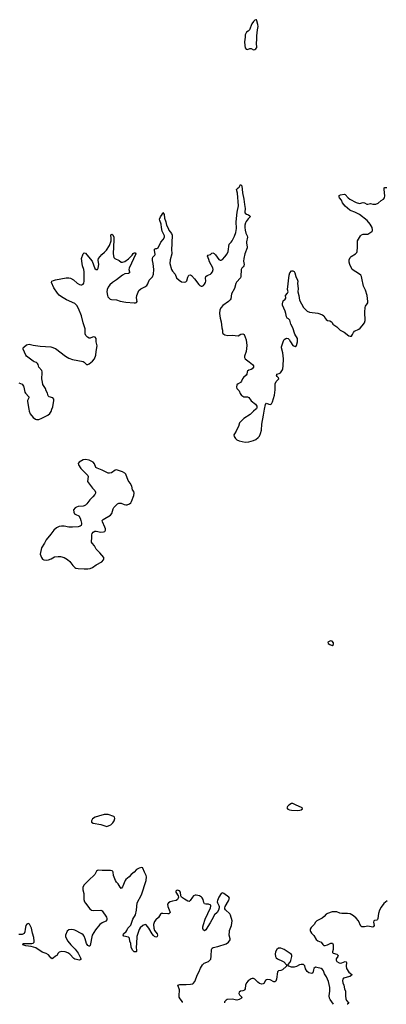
# Model space of a CAD drawing. Header units: inches. Extents: x 1552086 to 1694788, y 812325 to 917226.
# Tile 52 of 109: x 1623007 to 1629158, y 820009 to 836542. Entities that reach past the tile are written whole.
import ezdxf

# ---------------------------------------------------------------- set-up
doc = ezdxf.new("R2010")
doc.units = ezdxf.units.IN
doc.header["$MEASUREMENT"] = 0
doc.layers.add('B6822', color=7, linetype='Continuous')
doc.layers.add('B6823', color=7, linetype='Continuous')

msp = doc.modelspace()

# ---------------------------------------------------------------- linework, layer by layer
at = {"layer": 'B6822', "color": 6, "elevation": 800}
for points in [[(1623160, 830000), (1623166, 829970), (1623182, 829922), (1623230, 829865), (1623270, 829836), (1623290, 829830), (1623330, 829830), (1623379, 829850), (1623478, 829902), (1623510, 829932), (1623535, 829965), (1623546, 830000)], [(1626967, 830000), (1626928, 829970), (1626876, 829910), (1626770, 829843), (1626709, 829791), (1626697, 829770), (1626678, 829710), (1626653, 829670), (1626638, 829630), (1626609, 829590), (1626601, 829570), (1626605, 829545), (1626627, 829507), (1626650, 829486), (1626691, 829470), (1626791, 829449), (1626850, 829455), (1626930, 829475), (1626970, 829495), (1627010, 829527), (1627030, 829550), (1627050, 829591), (1627063, 829650), (1627072, 829750), (1627096, 829904), (1627115, 830000)], [(1625738, 820039), (1625737, 820050), (1625699, 820099), (1625683, 820130), (1625680, 820150), (1625686, 820250), (1625660, 820330), (1625696, 820344), (1625798, 820342), (1625874, 820346), (1625910, 820352), (1625920, 820360), (1625943, 820390), (1625990, 820510), (1626013, 820547), (1626043, 820617), (1626073, 820670), (1626103, 820697), (1626174, 820730), (1626199, 820750), (1626212, 820768), (1626222, 820818), (1626227, 820930), (1626234, 820950), (1626255, 820965), (1626330, 820977), (1626470, 821023), (1626510, 821052), (1626541, 821090), (1626541, 821110), (1626523, 821170), (1626525, 821230), (1626527, 821250), (1626558, 821330), (1626572, 821410), (1626544, 821503), (1626530, 821529), (1626458, 821598), (1626449, 821610), (1626447, 821630), (1626452, 821650), (1626510, 821748), (1626528, 821790), (1626518, 821810), (1626430, 821872), (1626410, 821881), (1626386, 821870), (1626347, 821810), (1626324, 821750), (1626322, 821730), (1626326, 821710), (1626350, 821670), (1626356, 821650), (1626354, 821630), (1626341, 821590), (1626318, 821550), (1626278, 821510), (1626230, 821430), (1626204, 821376), (1626163, 821317), (1626130, 821258), (1626110, 821243), (1626090, 821255), (1626080, 821280), (1626080, 821310), (1626088, 821348), (1626121, 821439), (1626211, 821630), (1626216, 821656), (1626213, 821673), (1626172, 821692), (1626130, 821688), (1626110, 821695), (1626096, 821716), (1626087, 821770), (1626070, 821797), (1626056, 821810), (1626021, 821830), (1625970, 821844), (1625950, 821844), (1625922, 821830), (1625905, 821810), (1625869, 821751), (1625850, 821737), (1625830, 821740), (1625770, 821774), (1625724, 821810), (1625712, 821832), (1625703, 821890), (1625690, 821912), (1625670, 821922), (1625650, 821924), (1625641, 821919), (1625629, 821910), (1625629, 821890), (1625666, 821830), (1625669, 821810), (1625666, 821790), (1625656, 821770), (1625630, 821750), (1625570, 821740), (1625532, 821728), (1625504, 821710), (1625489, 821690), (1625490, 821650), (1625527, 821570), (1625530, 821550), (1625523, 821537), (1625511, 821529), (1625492, 821528), (1625410, 821535), (1625387, 821533), (1625370, 821522), (1625333, 821467), (1625291, 821430), (1625270, 821401), (1625253, 821347), (1625255, 821290), (1625268, 821248), (1625311, 821190), (1625318, 821170), (1625315, 821150), (1625310, 821144), (1625290, 821136), (1625270, 821145), (1625250, 821164), (1625228, 821190), (1625172, 821290), (1625130, 821344), (1625110, 821348), (1625070, 821331), (1625030, 821295), (1625010, 821266), (1624971, 821150), (1624968, 821032), (1624961, 820970), (1624969, 820910), (1624966, 820894), (1624960, 820890), (1624930, 820891), (1624903, 820910), (1624883, 820950), (1624876, 820970), (1624871, 821030), (1624857, 821070), (1624850, 821119), (1624830, 821137), (1624752, 821152), (1624740, 821170), (1624751, 821190), (1624794, 821230), (1624806, 821250), (1624820, 821290), (1624850, 821314), (1624870, 821338), (1624904, 821436), (1624951, 821510), (1624966, 821590), (1624977, 821710), (1625050, 821845), (1625127, 822090), (1625135, 822150), (1625130, 822170), (1625099, 822230), (1625074, 822294), (1625070, 822299), (1625050, 822304), (1625010, 822294), (1624968, 822270), (1624930, 822227), (1624875, 822190), (1624845, 822150), (1624790, 822106), (1624778, 822090), (1624730, 821979), (1624710, 821955), (1624690, 821976), (1624661, 822030), (1624630, 822058), (1624612, 822090), (1624582, 822170), (1624575, 822230), (1624570, 822239), (1624559, 822250), (1624530, 822256), (1624390, 822258), (1624330, 822264), (1624310, 822256), (1624298, 822242), (1624270, 822190), (1624160, 822090), (1624085, 822010), (1624067, 821970), (1624064, 821930), (1624084, 821870), (1624085, 821850), (1624080, 821810), (1624083, 821770), (1624096, 821730), (1624108, 821708), (1624183, 821610), (1624210, 821590), (1624245, 821585), (1624368, 821588), (1624390, 821578), (1624461, 821470), (1624470, 821450), (1624470, 821430), (1624450, 821405), (1624390, 821377), (1624349, 821350), (1624281, 821259), (1624225, 821170), (1624190, 820998), (1624175, 820985), (1624170, 820984), (1624150, 820998), (1624130, 821030), (1624107, 821110), (1624090, 821152), (1624070, 821173), (1624047, 821190), (1623930, 821254), (1623910, 821260), (1623870, 821263), (1623830, 821259), (1623801, 821239), (1623776, 821170), (1623774, 821150), (1623779, 821130), (1623816, 821070), (1623865, 821010), (1623937, 820937), (1623988, 820870), (1624029, 820790), (1624033, 820770), (1624030, 820762), (1624010, 820752), (1623930, 820768), (1623916, 820776), (1623850, 820850), (1623812, 820872), (1623770, 820888), (1623710, 820898), (1623670, 820886), (1623652, 820870), (1623627, 820830), (1623610, 820820), (1623570, 820782), (1623550, 820772), (1623530, 820789), (1623514, 820814), (1623490, 820838), (1623450, 820860), (1623385, 820885), (1623276, 820956), (1623197, 820977), (1623108, 820990), (1623058, 821010), (1623062, 821030), (1623068, 821032), (1623210, 821031), (1623230, 821034), (1623250, 821054), (1623252, 821070), (1623244, 821130), (1623221, 821201), (1623203, 821290), (1623190, 821323), (1623170, 821354), (1623150, 821363), (1623125, 821355), (1623109, 821331), (1623097, 821270), (1623094, 821226), (1623082, 821198), (1623050, 821179), (1622990, 821180)], [(1629174, 821746), (1629118, 821702), (1629070, 821638), (1629044, 821590), (1629025, 821535), (1629016, 821450), (1629010, 821433), (1628997, 821423), (1628963, 821417), (1628948, 821410), (1628944, 821390), (1628954, 821330), (1628944, 821316), (1628930, 821306), (1628850, 821319), (1628790, 821307), (1628747, 821310), (1628730, 821321), (1628690, 821410), (1628650, 821458), (1628610, 821493), (1628550, 821526), (1628510, 821535), (1628410, 821533), (1628379, 821539), (1628330, 821559), (1628279, 821561), (1628250, 821559), (1628170, 821533), (1628150, 821520), (1628118, 821482), (1628084, 821456), (1627992, 821408), (1627972, 821388), (1627948, 821350), (1627899, 821301), (1627880, 821270), (1627878, 821250), (1627885, 821230), (1627904, 821204), (1627945, 821165), (1627979, 821099), (1628010, 821075), (1628063, 821050), (1628091, 821011), (1628110, 820995), (1628130, 820994), (1628170, 821005), (1628230, 821037), (1628255, 821035), (1628264, 821010), (1628267, 820950), (1628266, 820930), (1628253, 820890), (1628258, 820878), (1628268, 820868), (1628329, 820850), (1628348, 820830), (1628344, 820810), (1628318, 820770), (1628317, 820750), (1628330, 820730), (1628366, 820706), (1628382, 820702), (1628414, 820706), (1628470, 820728), (1628483, 820723), (1628492, 820712), (1628484, 820650), (1628490, 820610), (1628532, 820550), (1628578, 820510), (1628578, 820502), (1628576, 820490), (1628544, 820476), (1628439, 820450), (1628428, 820432), (1628424, 820410), (1628427, 820370), (1628445, 820330), (1628457, 820270), (1628475, 820230), (1628474, 820150), (1628482, 820102), (1628492, 820072), (1628531, 820030), (1628507, 820010), (1628504, 820009)], [(1628273, 820011), (1628216, 820090), (1628207, 820110), (1628201, 820150), (1628209, 820231), (1628208, 820290), (1628187, 820390), (1628154, 820470), (1628122, 820522), (1628107, 820570), (1628090, 820595), (1628063, 820610), (1627991, 820629), (1627970, 820630), (1627943, 820610), (1627934, 820590), (1627923, 820537), (1627910, 820526), (1627860, 820540), (1627830, 820562), (1627805, 820605), (1627790, 820656), (1627770, 820678), (1627730, 820678), (1627704, 820670), (1627650, 820642), (1627610, 820632), (1627570, 820634), (1627522, 820650), (1627506, 820670), (1627546, 820714), (1627558, 820742), (1627574, 820810), (1627572, 820830), (1627565, 820845), (1627544, 820864), (1627444, 820930), (1627390, 820950), (1627350, 820951), (1627324, 820930), (1627299, 820890), (1627294, 820850), (1627299, 820810), (1627309, 820790), (1627333, 820770), (1627415, 820735), (1627440, 820720), (1627486, 820670), (1627481, 820650), (1627418, 820590), (1627390, 820576), (1627350, 820570), (1627330, 820553), (1627317, 820430), (1627304, 820396), (1627290, 820386), (1627270, 820387), (1627210, 820418), (1627170, 820424), (1627150, 820418), (1627134, 820406), (1627102, 820358), (1627090, 820350), (1627070, 820346), (1627030, 820359), (1627001, 820381), (1626950, 820430), (1626930, 820440), (1626910, 820441), (1626890, 820435), (1626838, 820402), (1626810, 820370), (1626797, 820330), (1626791, 820270), (1626781, 820250), (1626770, 820240), (1626750, 820233), (1626709, 820231), (1626687, 820213), (1626686, 820190), (1626693, 820170), (1626733, 820130), (1626728, 820110), (1626690, 820090), (1626650, 820080), (1626570, 820095), (1626490, 820090), (1626470, 820079), (1626445, 820050), (1626442, 820032)]]:
    msp.add_lwpolyline(points, dxfattribs=at)
for points in [[(1624110, 829157), (1624071, 829149), (1624003, 829110), (1623988, 829090), (1623991, 829070), (1624030, 829008), (1624147, 828890), (1624154, 828870), (1624144, 828790), (1624230, 828674), (1624270, 828635), (1624281, 828610), (1624279, 828590), (1624267, 828570), (1624235, 828530), (1624183, 828477), (1624134, 828410), (1624111, 828390), (1624090, 828377), (1624070, 828372), (1623990, 828368), (1623961, 828359), (1623935, 828345), (1623911, 828310), (1623916, 828270), (1623927, 828247), (1623950, 828231), (1623996, 828210), (1624019, 828170), (1624035, 828130), (1624043, 828090), (1624045, 828070), (1624038, 828050), (1624022, 828038), (1623990, 828029), (1623890, 828021), (1623830, 828023), (1623750, 828038), (1623710, 828038), (1623670, 828031), (1623622, 828010), (1623578, 827970), (1623530, 827901), (1623453, 827810), (1623425, 827750), (1623370, 827674), (1623349, 827570), (1623370, 827510), (1623390, 827484), (1623410, 827473), (1623450, 827469), (1623487, 827473), (1623532, 827490), (1623590, 827520), (1623650, 827530), (1623691, 827530), (1623750, 827514), (1623810, 827480), (1623846, 827446), (1623896, 827376), (1623930, 827345), (1623950, 827335), (1623987, 827327), (1624090, 827320), (1624150, 827320), (1624190, 827325), (1624230, 827341), (1624292, 827390), (1624383, 827437), (1624412, 827470), (1624421, 827490), (1624417, 827510), (1624352, 827592), (1624290, 827650), (1624263, 827710), (1624224, 827750), (1624211, 827770), (1624210, 827790), (1624219, 827830), (1624217, 827890), (1624224, 827916), (1624242, 827938), (1624270, 827951), (1624290, 827952), (1624370, 827938), (1624410, 827942), (1624434, 827950), (1624445, 827970), (1624447, 827990), (1624437, 828023), (1624394, 828110), (1624393, 828130), (1624406, 828150), (1624530, 828220), (1624551, 828250), (1624575, 828330), (1624586, 828350), (1624630, 828398), (1624650, 828413), (1624670, 828421), (1624710, 828421), (1624759, 828399), (1624790, 828393), (1624810, 828394), (1624850, 828410), (1624870, 828430), (1624880, 828450), (1624919, 828550), (1624925, 828590), (1624919, 828619), (1624898, 828650), (1624887, 828710), (1624859, 828759), (1624824, 828804), (1624789, 828910), (1624770, 828930), (1624730, 828951), (1624630, 828983), (1624610, 828980), (1624546, 828934), (1624513, 828927), (1624490, 828930), (1624390, 828977), (1624304, 829010), (1624285, 829025), (1624263, 829083), (1624239, 829110), (1624170, 829145)], [(1628230, 826111), (1628210, 826108), (1628176, 826090), (1628185, 826070), (1628210, 826049), (1628250, 826036), (1628270, 826048), (1628270, 826081), (1628250, 826107)], [(1627590, 823382), (1627570, 823380), (1627524, 823350), (1627499, 823330), (1627492, 823310), (1627508, 823288), (1627535, 823275), (1627567, 823267), (1627670, 823265), (1627710, 823270), (1627730, 823276), (1627750, 823290), (1627746, 823310), (1627636, 823356)], [(1624470, 823198), (1624426, 823194), (1624331, 823170), (1624275, 823150), (1624230, 823121), (1624212, 823090), (1624212, 823070), (1624239, 823050), (1624370, 823026), (1624450, 822998), (1624470, 822997), (1624510, 823009), (1624536, 823024), (1624570, 823058), (1624591, 823090), (1624602, 823130), (1624599, 823150), (1624584, 823164), (1624490, 823195)]]:
    msp.add_lwpolyline(points, close=True, dxfattribs=at)
at = {"layer": 'B6823', "color": 6, "elevation": 900}
msp.add_lwpolyline([(1626970, 836542), (1626950, 836533), (1626930, 836513), (1626903, 836470), (1626861, 836370), (1626842, 836350), (1626813, 836330), (1626800, 836310), (1626790, 836290), (1626790, 836250), (1626780, 836170), (1626783, 836110), (1626792, 836072), (1626806, 836046), (1626830, 836040), (1626870, 836058), (1626890, 836056), (1626930, 836037), (1626950, 836040), (1626969, 836050), (1626985, 836075), (1626980, 836150), (1626987, 836210), (1626987, 836270), (1626995, 836370), (1627008, 836430), (1627004, 836464), (1626985, 836525), (1626978, 836538)], close=True, dxfattribs=at)
at = {"layer": 'B6823', "color": 6, "elevation": 800}
for points in [[(1623546, 830000), (1623560, 830040), (1623580, 830150), (1623578, 830170), (1623562, 830190), (1623501, 830210), (1623484, 830224), (1623475, 830270), (1623453, 830310), (1623440, 830350), (1623397, 830417), (1623387, 830453), (1623379, 830510), (1623386, 830610), (1623386, 830630), (1623376, 830650), (1623327, 830710), (1623316, 830750), (1623305, 830770), (1623290, 830783), (1623250, 830796), (1623230, 830808), (1623123, 830890), (1623108, 830908), (1623066, 831010), (1623067, 831030), (1623075, 831045), (1623119, 831081), (1623142, 831090), (1623168, 831092), (1623235, 831075), (1623350, 831058), (1623530, 831048), (1623610, 831023), (1623774, 830894), (1623830, 830861), (1623895, 830835), (1624070, 830803), (1624091, 830791), (1624130, 830750), (1624150, 830752), (1624170, 830761), (1624228, 830810), (1624260, 830850), (1624283, 830910), (1624287, 830970), (1624305, 831065), (1624288, 831130), (1624288, 831190), (1624273, 831210), (1624250, 831216), (1624230, 831212), (1624190, 831193), (1624170, 831196), (1624145, 831210), (1624117, 831237), (1624107, 831267), (1624105, 831350), (1624070, 831450), (1624041, 831570), (1623991, 831690), (1623963, 831743), (1623930, 831774), (1623790, 831839), (1623710, 831886), (1623670, 831916), (1623639, 831950), (1623580, 832040), (1623542, 832130), (1623548, 832150), (1623576, 832164), (1623607, 832173), (1623788, 832208), (1623829, 832209), (1623860, 832200), (1623910, 832173), (1623970, 832117), (1624010, 832093), (1624030, 832089), (1624049, 832091), (1624070, 832101), (1624082, 832118), (1624090, 832150), (1624091, 832310), (1624085, 832350), (1624062, 832410), (1624053, 832447), (1624045, 832530), (1624072, 832608), (1624090, 832626), (1624110, 832621), (1624135, 832595), (1624222, 832490), (1624270, 832365), (1624290, 832345), (1624310, 832346), (1624322, 832370), (1624332, 832432), (1624325, 832505), (1624330, 832530), (1624382, 832598), (1624430, 832636), (1624461, 832670), (1624512, 832750), (1624540, 832830), (1624542, 832870), (1624536, 832930), (1624550, 832942), (1624571, 832930), (1624585, 832890), (1624588, 832848), (1624573, 832610), (1624586, 832550), (1624602, 832530), (1624677, 832497), (1624709, 832469), (1624730, 832469), (1624770, 832483), (1624831, 832529), (1624892, 832590), (1624910, 832616), (1624928, 832630), (1624945, 832625), (1624953, 832610), (1624843, 832370), (1624839, 832350), (1624850, 832310), (1624847, 832290), (1624830, 832279), (1624770, 832274), (1624730, 832253), (1624630, 832173), (1624563, 832130), (1624520, 832090), (1624490, 832050), (1624475, 832010), (1624470, 831970), (1624479, 831910), (1624487, 831890), (1624505, 831865), (1624526, 831850), (1624545, 831845), (1624630, 831836), (1624690, 831816), (1624790, 831800), (1624930, 831790), (1624950, 831790), (1624964, 831796), (1624976, 831810), (1624969, 831870), (1624974, 831910), (1625006, 831994), (1625037, 832023), (1625105, 832055), (1625140, 832080), (1625155, 832105), (1625179, 832170), (1625233, 832227), (1625252, 832268), (1625259, 832350), (1625248, 832450), (1625236, 832496), (1625235, 832530), (1625243, 832557), (1625274, 832590), (1625278, 832602), (1625267, 832670), (1625270, 832690), (1625290, 832698), (1625310, 832698), (1625330, 832710), (1625375, 832805), (1625415, 832850), (1625435, 832890), (1625438, 832910), (1625399, 832990), (1625386, 833050), (1625379, 833110), (1625356, 833170), (1625352, 833190), (1625367, 833233), (1625398, 833270), (1625410, 833302), (1625429, 833269), (1625435, 833210), (1625459, 833150), (1625471, 833090), (1625499, 833039), (1625510, 833008), (1625554, 832954), (1625566, 832926), (1625567, 832890), (1625558, 832830), (1625562, 832770), (1625552, 832690), (1625559, 832610), (1625532, 832510), (1625527, 832450), (1625556, 832350), (1625570, 832318), (1625613, 832270), (1625640, 832210), (1625682, 832170), (1625723, 832143), (1625770, 832134), (1625797, 832143), (1625810, 832156), (1625830, 832219), (1625847, 832250), (1625870, 832259), (1625890, 832244), (1625937, 832190), (1626010, 832093), (1626030, 832078), (1626050, 832070), (1626070, 832070), (1626090, 832079), (1626110, 832100), (1626123, 832130), (1626129, 832151), (1626122, 832210), (1626131, 832230), (1626150, 832245), (1626207, 832270), (1626219, 832281), (1626242, 832310), (1626254, 832346), (1626250, 832373), (1626190, 832477), (1626178, 832518), (1626157, 832570), (1626170, 832586), (1626210, 832601), (1626230, 832622), (1626250, 832626), (1626270, 832616), (1626290, 832594), (1626350, 832515), (1626370, 832504), (1626390, 832505), (1626410, 832516), (1626450, 832558), (1626487, 832613), (1626502, 832650), (1626521, 832770), (1626530, 832785), (1626554, 832806), (1626570, 832831), (1626611, 832909), (1626634, 832966), (1626646, 833034), (1626640, 833150), (1626656, 833310), (1626676, 833416), (1626663, 833630), (1626646, 833690), (1626670, 833721), (1626688, 833732), (1626710, 833772), (1626725, 833765), (1626732, 833750), (1626746, 833634), (1626768, 833528), (1626781, 833441), (1626788, 833372), (1626785, 833310), (1626790, 833291), (1626810, 833276), (1626845, 833265), (1626870, 833250), (1626874, 833230), (1626841, 833199), (1626807, 833153), (1626795, 833130), (1626787, 833093), (1626784, 833050), (1626788, 833010), (1626800, 832960), (1626826, 832910), (1626828, 832890), (1626812, 832810), (1626812, 832790), (1626824, 832730), (1626821, 832710), (1626787, 832610), (1626766, 832530), (1626764, 832490), (1626773, 832430), (1626769, 832411), (1626755, 832390), (1626734, 832370), (1626723, 832350), (1626719, 832230), (1626711, 832210), (1626646, 832134), (1626631, 832110), (1626609, 832030), (1626563, 831937), (1626547, 831853), (1626541, 831839), (1626513, 831810), (1626417, 831743), (1626387, 831710), (1626367, 831670), (1626360, 831610), (1626373, 831530), (1626388, 831470), (1626399, 831370), (1626411, 831330), (1626411, 831290), (1626418, 831270), (1626451, 831250), (1626498, 831238), (1626570, 831244), (1626670, 831234), (1626720, 831260), (1626750, 831269), (1626776, 831256), (1626805, 831165), (1626818, 831070), (1626805, 830970), (1626779, 830890), (1626780, 830870), (1626791, 830850), (1626859, 830799), (1626912, 830750), (1626928, 830730), (1626932, 830710), (1626910, 830681), (1626890, 830668), (1626850, 830658), (1626830, 830642), (1626822, 830630), (1626820, 830590), (1626809, 830571), (1626764, 830536), (1626746, 830510), (1626730, 830470), (1626713, 830450), (1626671, 830429), (1626650, 830412), (1626644, 830370), (1626650, 830348), (1626690, 830310), (1626708, 830268), (1626731, 830231), (1626750, 830218), (1626770, 830212), (1626830, 830207), (1626850, 830199), (1626890, 830141), (1626965, 830085), (1626986, 830050), (1626988, 830030), (1626980, 830010), (1626967, 830000)], [(1627115, 830000), (1627130, 830079), (1627150, 830101), (1627185, 830085), (1627210, 830081), (1627230, 830091), (1627250, 830127), (1627285, 830235), (1627294, 830326), (1627291, 830430), (1627310, 830467), (1627357, 830510), (1627351, 830531), (1627328, 830550), (1627315, 830570), (1627319, 830581), (1627324, 830590), (1627360, 830600), (1627385, 830615), (1627418, 830662), (1627423, 830677), (1627429, 830730), (1627432, 830850), (1627423, 830950), (1627401, 831030), (1627401, 831050), (1627432, 831150), (1627446, 831174), (1627470, 831188), (1627490, 831192), (1627510, 831189), (1627531, 831171), (1627550, 831130), (1627590, 831073), (1627630, 831055), (1627650, 831071), (1627670, 831130), (1627671, 831170), (1627667, 831190), (1627623, 831263), (1627590, 831370), (1627555, 831430), (1627538, 831498), (1627518, 831518), (1627494, 831530), (1627482, 831550), (1627475, 831610), (1627464, 831650), (1627419, 831750), (1627418, 831770), (1627430, 831821), (1627461, 831850), (1627470, 831865), (1627473, 831873), (1627468, 831910), (1627503, 831950), (1627509, 831970), (1627499, 832010), (1627529, 832250), (1627542, 832290), (1627570, 832323), (1627590, 832325), (1627610, 832313), (1627622, 832290), (1627638, 832230), (1627667, 832170), (1627672, 832150), (1627671, 832110), (1627680, 832030), (1627672, 831970), (1627693, 831910), (1627701, 831830), (1627770, 831710), (1627830, 831646), (1627867, 831630), (1628010, 831612), (1628090, 831586), (1628110, 831570), (1628130, 831530), (1628150, 831505), (1628170, 831492), (1628210, 831483), (1628236, 831470), (1628250, 831455), (1628262, 831430), (1628330, 831386), (1628383, 831330), (1628450, 831296), (1628530, 831232), (1628550, 831226), (1628572, 831230), (1628590, 831254), (1628608, 831290), (1628626, 831310), (1628695, 831345), (1628718, 831362), (1628756, 831404), (1628790, 831450), (1628803, 831490), (1628800, 831630), (1628805, 831710), (1628812, 831730), (1628839, 831770), (1628848, 831790), (1628850, 831810), (1628836, 831910), (1628810, 831999), (1628774, 832070), (1628750, 832201), (1628740, 832230), (1628729, 832250), (1628710, 832269), (1628588, 832348), (1628545, 832430), (1628537, 832470), (1628538, 832510), (1628550, 832547), (1628570, 832568), (1628640, 832610), (1628666, 832634), (1628672, 832650), (1628676, 832724), (1628673, 832830), (1628725, 832915), (1628744, 832930), (1628770, 832938), (1628850, 832940), (1628917, 832983), (1628926, 832994), (1628929, 833011), (1628920, 833050), (1628890, 833110), (1628836, 833170), (1628710, 833269), (1628630, 833312), (1628571, 833331), (1628545, 833345), (1628470, 833410), (1628425, 833465), (1628404, 833510), (1628374, 833550), (1628365, 833570), (1628370, 833590), (1628390, 833602), (1628450, 833610), (1628466, 833606), (1628517, 833550), (1628547, 833527), (1628650, 833474), (1628710, 833455), (1628770, 833471), (1628790, 833468), (1628833, 833447), (1628850, 833445), (1628893, 833453), (1628930, 833442), (1628985, 833445), (1629021, 833459), (1629070, 833506), (1629112, 833528), (1629129, 833551), (1629136, 833584), (1629120, 833690), (1629124, 833716), (1629135, 833725), (1629170, 833726)], [(1622990, 830447), (1623050, 830422), (1623070, 830391), (1623077, 830370), (1623092, 830290), (1623104, 830270), (1623162, 830210), (1623160, 830190), (1623136, 830150), (1623136, 830130), (1623160, 830000)]]:
    msp.add_lwpolyline(points, dxfattribs=at)

doc.saveas('drawing.dxf')
